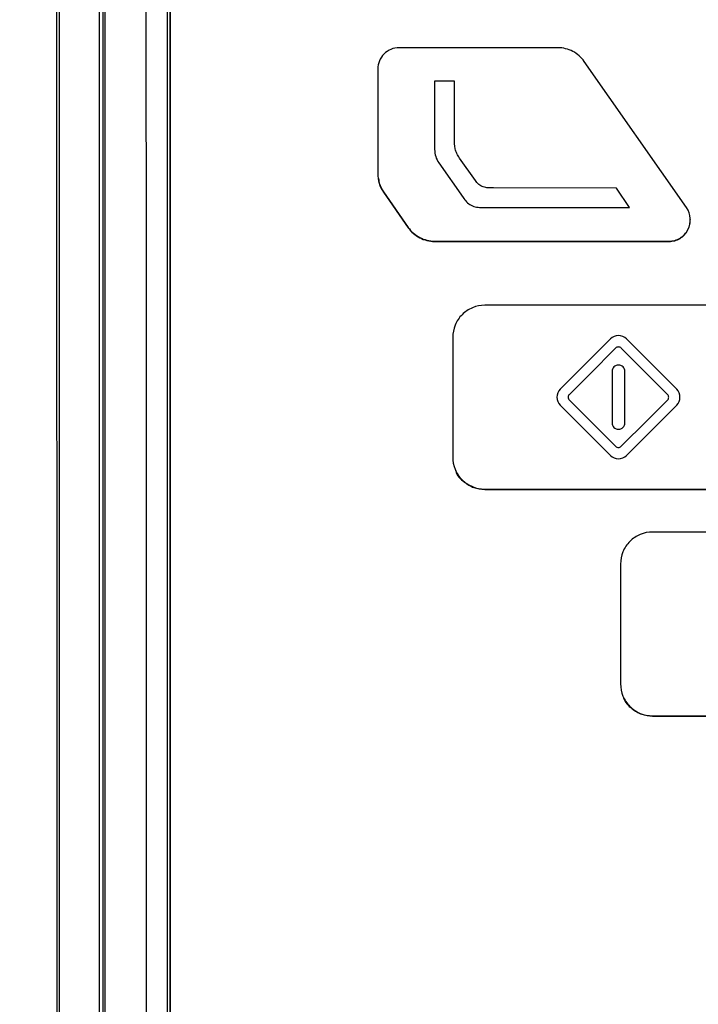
# Model space of a CAD drawing. Header units: millimetres. Extents: x 155400 to 158106, y 111257 to 114783.
# Tile 99 of 152: x 157025 to 157056, y 113130 to 113176. Entities that reach past the tile are written whole.
import ezdxf

# ---------------------------------------------------------------- set-up
doc = ezdxf.new("R2010")
doc.units = ezdxf.units.MM

msp = doc.modelspace()

# ---------------------------------------------------------------- linework, layer by layer
at = {"color": 7, "linetype": 'Continuous', "lineweight": 25}
for p, q in [((157026.375, 113223.392), (157026.375, 113112.121)), ((157028.258, 113113.548), (157028.258, 113221.023)), ((157028.415, 113220.589), (157028.424, 113113.692)), ((157031.571, 113113.661), (157031.57, 113218.901)), ((157049.721, 113175.029), (157042.288, 113175.029)), ((157041.288, 113174.03), (157041.288, 113169.145)), ((157055.738, 113167.556), (157050.95, 113174.389)), ((157044.875, 113173.458), (157043.949, 113173.46)), ((157043.949, 113173.46), (157043.949, 113170.272)), ((157044.874, 113170.778), (157044.875, 113173.458)), ((157045.858, 113168.818), (157045.119, 113169.87)), ((157044.148, 113169.642), (157045.28, 113168.024)), ((157041.305, 113168.918), (157041.305, 113168.902)), ((157052.455, 113168.466), (157046.701, 113168.469)), ((157053.078, 113167.555), (157052.455, 113168.466)), ((157041.557, 113168.287), (157042.715, 113166.627)), ((157041.557, 113168.287), (157041.557, 113168.272)), ((157041.557, 113168.272), (157042.715, 113166.611)), ((157046.181, 113167.556), (157053.078, 113167.555)), ((157042.715, 113166.627), (157042.715, 113166.611)), ((157055.919, 113166.984), (157055.919, 113167)), ((157043.945, 113165.985), (157054.919, 113165.984)), ((157043.945, 113165.985), (157043.945, 113165.969)), ((157043.945, 113165.969), (157054.919, 113165.968)), ((157054.919, 113165.984), (157054.919, 113165.968)), ((157058.812, 113162.981), (157046.296, 113162.983)), ((157044.796, 113161.483), (157044.795, 113155.886)), ((157052.183, 113161.409), (157049.827, 113159.055)), ((157055.28, 113159.055), (157052.925, 113161.409)), ((157052.253, 113159.884), (157052.253, 113157.483)), ((157052.854, 113157.483), (157052.854, 113159.884)), ((157049.827, 113158.313), (157052.182, 113155.959)), ((157052.925, 113155.959), (157055.28, 113158.313)), ((157044.824, 113155.594), (157044.824, 113155.578)), ((157046.295, 113154.386), (157058.811, 113154.385)), ((157046.295, 113154.386), (157046.295, 113154.371)), ((157046.295, 113154.371), (157058.811, 113154.37)), ((157067.563, 113152.376), (157054.15, 113152.378)), ((157052.65, 113150.879), (157052.65, 113145.281)), ((157052.678, 113144.989), (157052.678, 113144.973)), ((157054.15, 113143.782), (157067.562, 113143.78)), ((157054.15, 113143.782), (157054.15, 113143.766)), ((157054.15, 113143.766), (157067.562, 113143.765))]:
    msp.add_line(p, q, dxfattribs=at)
at = {"color": 7, "linetype": 'Continuous', "lineweight": 25, "flags": 128}
for points in [[(157052.422, 113160.98), (157051.209, 113159.768), (157050.256, 113158.816)], [(157054.851, 113158.815), (157053.638, 113160.028), (157052.685, 113160.98)], [(157050.256, 113158.552), (157051.469, 113157.34), (157052.422, 113156.387)], [(157052.685, 113156.387), (157053.898, 113157.6), (157054.851, 113158.552)]]:
    msp.add_lwpolyline(points, dxfattribs=at)
at = {"color": 7, "linetype": 'Continuous', "lineweight": 25}
for points, knots in [([(157070.812, 113045.076), (157063.025, 113045.076), (157055.34, 113045.076), (157043.698, 113045.076), (157039.799, 113045.076), (157031.913, 113045.076), (157027.928, 113045.076), (157021.841, 113045.076), (157019.281, 113045.076), (157016.686, 113045.076), (157015.905, 113045.076), (157015.646, 113045.074), (157015.101, 113045.091), (157014.817, 113045.107), (157013.926, 113045.189), (157013.28, 113045.285), (157011.893, 113045.612), (157011.152, 113045.843), (157010.031, 113046.311), (157009.658, 113046.486), (157008.928, 113046.868), (157008.573, 113047.075), (157007.892, 113047.512), (157007.568, 113047.741), (157006.96, 113048.208), (157006.676, 113048.446), (157005.884, 113049.161), (157005.438, 113049.636), (157004.865, 113050.321), (157004.69, 113050.545), (157004.366, 113050.983), (157004.22, 113051.197), (157002.957, 113053.09), (157001.906, 113054.666), (156999.875, 113057.71), (156998.893, 113059.182), (156996.957, 113062.084), (156996.003, 113063.512), (156994.095, 113066.373), (156993.14, 113067.804), (156991.198, 113070.714), (156990.211, 113072.195), (156988.929, 113074.115), (156988.681, 113074.524), (156988.218, 113075.394), (156988.003, 113075.856), (156987.617, 113076.821), (156987.447, 113077.325), (156987.165, 113078.358), (156987.053, 113078.887), (156986.891, 113079.948), (156986.842, 113080.479), (156986.812, 113081.262), (156986.812, 113081.52), (156986.812, 113082.035), (156986.812, 113083.323), (156986.812, 113088.731), (156986.812, 113102.122), (156986.812, 113130.963), (156986.812, 113155.681), (156986.812, 113238.075), (156986.812, 113303.994), (156986.812, 113369.913)], [0, 0, 0, 0, 0.0625, 0.0625, 0.09375, 0.09375, 0.125, 0.125, 0.140625, 0.144531, 0.144531, 0.146484, 0.146484, 0.148438, 0.148438, 0.152344, 0.152344, 0.15625, 0.15625, 0.158203, 0.158203, 0.160156, 0.160156, 0.162109, 0.162109, 0.164063, 0.164063, 0.167969, 0.167969, 0.169922, 0.169922, 0.171875, 0.171875, 0.1875, 0.1875, 0.203125, 0.203125, 0.21875, 0.21875, 0.234375, 0.234375, 0.25, 0.25, 0.253906, 0.253906, 0.257813, 0.257813, 0.261719, 0.261719, 0.265625, 0.265625, 0.269531, 0.269531, 0.271484, 0.271484, 0.273438, 0.28125, 0.3125, 0.375, 0.5, 0.5, 1, 1, 1, 1]), ([(157070.812, 113048.795), (157069.179, 113048.795), (157065.919, 113048.795), (157061.037, 113048.794), (157056.169, 113048.793), (157051.304, 113048.791), (157046.008, 113048.789), (157040.299, 113048.786), (157034.191, 113048.783), (157028.119, 113048.778), (157023.573, 113048.774), (157020.54, 113048.772), (157019.016, 113048.77), (157017.494, 113048.768), (157016.393, 113048.769), (157015.628, 113048.766), (157015.071, 113048.783), (157014.141, 113048.875), (157012.854, 113049.146), (157011.455, 113049.661), (157010.099, 113050.4), (157008.899, 113051.294), (157008.053, 113052.142), (157007.517, 113052.794), (157007.18, 113053.248), (157006.834, 113053.775), (157006.453, 113054.343), (157005.925, 113055.135), (157005.147, 113056.302), (157004.007, 113058.01), (157002.005, 113061.012), (156999.241, 113065.154), (156996.676, 113068.999), (156994.961, 113071.569), (156994.106, 113072.851), (156993.253, 113074.129), (156992.589, 113075.126), (156992.133, 113075.806), (156991.894, 113076.171), (156991.696, 113076.502), (156991.516, 113076.83), (156991.351, 113077.159), (156991.201, 113077.485), (156991.066, 113077.807), (156990.806, 113078.486), (156990.495, 113079.577), (156990.336, 113080.763), (156990.309, 113081.656), (156990.313, 113082.17), (156990.312, 113082.65), (156990.312, 113083.421), (156990.312, 113084.91), (156990.312, 113088.261), (156990.312, 113095.127), (156990.312, 113105.141), (156990.312, 113117.157), (156990.312, 113133.179), (156990.312, 113153.204), (156990.312, 113174.147), (156990.312, 113192.004), (156990.312, 113206.777), (156990.312, 113221.551), (156990.312, 113236.326), (156990.312, 113251.103), (156990.312, 113265.881), (156990.312, 113280.659), (156990.312, 113295.439), (156990.312, 113310.219), (156990.312, 113325.001), (156990.312, 113339.784), (156990.312, 113354.567), (156990.312, 113364.423), (156990.312, 113369.351)], [0, 0, 0, 0, 0.012688, 0.025317, 0.037911, 0.050497, 0.063101, 0.07904, 0.094839, 0.110545, 0.126202, 0.130156, 0.134103, 0.138043, 0.141978, 0.142652, 0.143991, 0.1463, 0.149907, 0.154174, 0.157833, 0.161868, 0.165756, 0.167102, 0.16842, 0.170149, 0.171992, 0.173734, 0.177543, 0.182892, 0.189679, 0.20557, 0.221569, 0.225582, 0.22957, 0.233543, 0.237513, 0.238873, 0.23991, 0.240897, 0.241868, 0.242819, 0.24375, 0.244656, 0.245533, 0.249397, 0.253436, 0.254787, 0.256337, 0.257425, 0.258514, 0.262323, 0.268989, 0.284542, 0.31565, 0.346761, 0.377864, 0.44009, 0.502293, 0.540543, 0.578798, 0.617059, 0.655325, 0.693597, 0.731874, 0.770158, 0.808448, 0.846745, 0.885048, 0.923358, 0.961675, 1, 1, 1, 1]), ([(156972.812, 113367.855), (156972.812, 113350.425), (156972.812, 113332.83), (156972.812, 113297.412), (156972.812, 113279.587), (156972.812, 113225.94), (156972.812, 113189.946), (156972.812, 113136.345), (156972.812, 113118.543), (156972.812, 113096.442), (156972.812, 113089.823), (156972.812, 113082.123), (156972.812, 113078.691), (156972.812, 113077.456), (156972.812, 113077.181), (156972.812, 113077.041), (156972.817, 113076.654), (156972.829, 113076.431), (156972.862, 113076.018), (156972.883, 113075.825), (156972.931, 113075.456), (156972.958, 113075.28), (156973.05, 113074.771), (156973.123, 113074.456), (156973.29, 113073.844), (156973.384, 113073.548), (156973.598, 113072.962), (156973.718, 113072.672), (156973.992, 113072.084), (156974.145, 113071.786), (156974.419, 113071.315), (156974.518, 113071.153), (156974.684, 113070.899), (156974.743, 113070.812), (156974.859, 113070.639), (156975.148, 113070.206), (156975.902, 113069.077), (156976.604, 113068.026), (156978.955, 113064.504), (156980.873, 113061.632), (156984.735, 113055.848), (156986.677, 113052.939), (156990.531, 113047.168), (156992.44, 113044.308), (156995.244, 113040.11), (156996.284, 113038.552), (156997.309, 113037.018), (156997.536, 113036.677), (156997.649, 113036.511), (156997.989, 113036.046), (156998.215, 113035.771), (156998.901, 113035.002), (156999.368, 113034.57), (157000.342, 113033.801), (157000.848, 113033.464), (157001.928, 113032.868), (157002.499, 113032.609), (157003.449, 113032.28), (157003.781, 113032.18), (157004.495, 113032.005), (157004.875, 113031.93), (157005.517, 113031.843), (157005.743, 113031.819), (157006.231, 113031.782), (157006.496, 113031.771), (157007.403, 113031.77), (157008.013, 113031.771), (157018.379, 113031.771), (157028.547, 113031.771), (157049.417, 113031.771), (157060.114, 113031.771), (157070.812, 113031.771)], [0, 0, 0, 0, 0.125, 0.125, 0.25, 0.25, 0.5, 0.5, 0.625, 0.625, 0.65625, 0.671875, 0.679688, 0.680664, 0.680664, 0.681641, 0.681641, 0.683594, 0.683594, 0.685547, 0.685547, 0.6875, 0.6875, 0.691406, 0.691406, 0.695313, 0.695313, 0.699219, 0.699219, 0.703125, 0.703125, 0.705078, 0.705078, 0.706055, 0.706055, 0.707031, 0.710938, 0.71875, 0.71875, 0.75, 0.75, 0.78125, 0.78125, 0.8125, 0.8125, 0.828125, 0.830078, 0.830078, 0.832031, 0.832031, 0.835938, 0.835938, 0.84375, 0.84375, 0.851563, 0.851563, 0.859375, 0.859375, 0.863281, 0.863281, 0.867188, 0.867188, 0.869141, 0.869141, 0.871094, 0.871094, 0.875, 0.875, 0.9375, 0.9375, 1, 1, 1, 1]), ([(157026.302, 113112.1), (157026.3, 113114.755), (157026.297, 113120.064), (157026.291, 113128.028), (157026.286, 113135.991), (157026.282, 113143.952), (157026.278, 113151.912), (157026.274, 113159.871), (157026.271, 113167.828), (157026.268, 113175.785), (157026.265, 113183.741), (157026.263, 113191.696), (157026.261, 113199.65), (157026.259, 113207.604), (157026.258, 113215.557), (157026.258, 113220.859), (157026.258, 113223.509)], [0, 0, 0, 0, 0.071485, 0.142957, 0.214419, 0.285871, 0.357313, 0.428746, 0.500172, 0.571591, 0.643003, 0.71441, 0.785812, 0.857211, 0.928607, 1, 1, 1, 1]), ([(157028.539, 113113.354), (157028.539, 113114.47), (157028.539, 113115.587), (157028.538, 113117.819), (157028.538, 113118.936), (157028.538, 113122.285), (157028.538, 113124.518), (157028.537, 113131.216), (157028.537, 113135.681), (157028.536, 113149.078), (157028.535, 113158.009), (157028.533, 113184.802), (157028.531, 113202.664), (157028.53, 113220.526)], [0, 0, 0, 0, 0.03125, 0.03125, 0.0625, 0.0625, 0.125, 0.125, 0.25, 0.25, 0.5, 0.5, 1, 1, 1, 1]), ([(157030.393, 113220.52), (157030.406, 113211.153), (157030.431, 113193.329), (157030.445, 113166.595), (157030.442, 113145.663), (157030.45, 113130.513), (157030.461, 113122.939), (157030.478, 113118.261), (157030.496, 113115.587), (157030.507, 113114.251), (157030.512, 113113.582)], [0, 0, 0, 0, 0.262789, 0.4999996, 0.7499995, 0.8499994, 0.9249993, 0.9624994, 0.9812255, 1, 1, 1, 1]), ([(157031.42, 113219.62), (157031.421, 113210.546), (157031.423, 113192.911), (157031.425, 113170.868), (157031.427, 113153.489), (157031.428, 113141.476), (157031.43, 113131.336), (157031.43, 113123.731), (157031.431, 113118.11), (157031.431, 113115.024), (157031.432, 113113.811)], [0, 0, 0, 0, 0.2572637, 0.5000023, 0.6250037, 0.750005, 0.8406302, 0.9125043, 0.9656276, 1, 1, 1, 1]), ([(157031.57, 113218.846), (157031.57, 113201.306), (157031.57, 113183.766), (157031.57, 113157.456), (157031.57, 113148.686), (157031.57, 113135.531), (157031.571, 113131.146), (157031.571, 113124.569), (157031.571, 113122.376), (157031.571, 113119.087), (157031.571, 113117.991), (157031.571, 113115.798), (157031.571, 113114.702), (157031.571, 113113.606)], [0, 0, 0, 0, 0.5, 0.5, 0.75, 0.75, 0.875, 0.875, 0.9375, 0.9375, 0.96875, 0.96875, 1, 1, 1, 1]), ([(157042.288, 113175.029), (157042.156, 113175.029), (157042.027, 113175.004), (157041.785, 113174.903), (157041.674, 113174.829), (157041.397, 113174.553), (157041.288, 113174.294), (157041.288, 113174.03)], [0, 0, 0, 0, 0.25, 0.25, 0.5, 0.5, 1, 1, 1, 1]), ([(157050.95, 113174.389), (157050.88, 113174.489), (157050.801, 113174.577), (157050.621, 113174.735), (157050.52, 113174.804), (157050.203, 113174.969), (157049.963, 113175.029), (157049.721, 113175.029)], [0, 0, 0, 0, 0.25, 0.25, 0.5, 0.5, 1, 1, 1, 1]), ([(157045.119, 113169.87), (157045.073, 113169.936), (157045.03, 113170.004), (157044.959, 113170.148), (157044.932, 113170.223), (157044.876, 113170.455), (157044.874, 113170.618), (157044.874, 113170.778)], [0, 0, 0, 0, 0.25, 0.25, 0.5, 0.5, 1, 1, 1, 1]), ([(157043.949, 113170.272), (157043.949, 113170.159), (157043.966, 113170.048), (157044.033, 113169.833), (157044.083, 113169.734), (157044.148, 113169.642)], [0, 0, 0, 0, 0.5, 0.5, 1, 1, 1, 1]), ([(157041.288, 113169.145), (157041.288, 113168.991), (157041.311, 113168.842), (157041.402, 113168.551), (157041.469, 113168.413), (157041.557, 113168.287)], [0, 0, 0, 0, 0.5, 0.5, 1, 1, 1, 1]), ([(157041.326, 113168.906), (157041.336, 113168.812), (157041.361, 113168.583), (157041.485, 113168.387), (157041.557, 113168.272)], [0, 0, 0, 0, 0.411839, 1, 1, 1, 1]), ([(157046.701, 113168.469), (157046.62, 113168.469), (157046.54, 113168.47), (157046.38, 113168.482), (157046.301, 113168.493), (157046.149, 113168.541), (157046.077, 113168.582), (157045.956, 113168.687), (157045.904, 113168.751), (157045.858, 113168.818)], [0, 0, 0, 0, 0.25, 0.25, 0.5, 0.5, 0.75, 0.75, 1, 1, 1, 1]), ([(157045.28, 113168.024), (157045.332, 113167.951), (157045.386, 113167.881), (157045.509, 113167.755), (157045.582, 113167.699), (157045.739, 113167.618), (157045.826, 113167.591), (157046.002, 113167.561), (157046.091, 113167.556), (157046.181, 113167.556)], [0, 0, 0, 0, 0.25, 0.25, 0.5, 0.5, 0.75, 0.75, 1, 1, 1, 1]), ([(157054.919, 113165.984), (157055.01, 113165.984), (157055.1, 113165.996), (157055.275, 113166.045), (157055.36, 113166.081), (157055.592, 113166.222), (157055.722, 113166.361), (157055.89, 113166.683), (157055.928, 113166.866), (157055.905, 113167.229), (157055.843, 113167.406), (157055.738, 113167.556)], [0, 0, 0, 0, 0.125, 0.125, 0.25, 0.25, 0.5, 0.5, 0.75, 0.75, 1, 1, 1, 1]), ([(157042.715, 113166.627), (157042.784, 113166.527), (157042.864, 113166.438), (157043.044, 113166.28), (157043.145, 113166.21), (157043.357, 113166.1), (157043.471, 113166.057), (157043.705, 113165.999), (157043.824, 113165.985), (157043.945, 113165.985)], [0, 0, 0, 0, 0.25, 0.25, 0.5, 0.5, 0.75, 0.75, 1, 1, 1, 1]), ([(157042.715, 113166.611), (157042.784, 113166.512), (157042.864, 113166.423), (157043.044, 113166.264), (157043.145, 113166.195), (157043.357, 113166.084), (157043.471, 113166.041), (157043.705, 113165.984), (157043.824, 113165.969), (157043.945, 113165.969)], [0, 0, 0, 0, 0.25, 0.25, 0.5, 0.5, 0.75, 0.75, 1, 1, 1, 1]), ([(157054.919, 113165.968), (157055.009, 113165.975), (157055.191, 113165.99), (157055.444, 113166.103), (157055.657, 113166.276), (157055.815, 113166.5), (157055.908, 113166.744), (157055.912, 113166.91), (157055.913, 113166.985)], [0, 0, 0, 0, 0.1715224, 0.3433367, 0.5150594, 0.6870252, 0.8583799, 1, 1, 1, 1]), ([(157046.296, 113162.983), (157046.098, 113162.983), (157045.903, 113162.944), (157045.631, 113162.831), (157045.545, 113162.785), (157045.382, 113162.676), (157045.305, 113162.613), (157045.097, 113162.406), (157044.985, 113162.239), (157044.836, 113161.878), (157044.796, 113161.681), (157044.796, 113161.483)], [0, 0, 0, 0, 0.25, 0.25, 0.375, 0.375, 0.5, 0.5, 0.75, 0.75, 1, 1, 1, 1]), ([(157052.925, 113161.409), (157052.827, 113161.507), (157052.691, 113161.562), (157052.417, 113161.563), (157052.281, 113161.507), (157052.183, 113161.409)], [0, 0, 0, 0, 0.5, 0.5, 1, 1, 1, 1]), ([(157052.685, 113160.98), (157052.667, 113160.997), (157052.648, 113161.011), (157052.603, 113161.03), (157052.579, 113161.035), (157052.53, 113161.035), (157052.505, 113161.03), (157052.46, 113161.012), (157052.441, 113160.997), (157052.422, 113160.98)], [0, 0, 0, 0, 0.25, 0.25, 0.5, 0.5, 0.75, 0.75, 1, 1, 1, 1]), ([(157052.854, 113159.884), (157052.853, 113159.924), (157052.846, 113159.963), (157052.816, 113160.036), (157052.794, 113160.069), (157052.711, 113160.152), (157052.632, 113160.184), (157052.476, 113160.185), (157052.398, 113160.153), (157052.314, 113160.069), (157052.292, 113160.036), (157052.261, 113159.963), (157052.255, 113159.924), (157052.253, 113159.884)], [0, 0, 0, 0, 0.125, 0.125, 0.25, 0.25, 0.5, 0.5, 0.75, 0.75, 0.875, 0.875, 1, 1, 1, 1]), ([(157049.827, 113159.055), (157049.729, 113158.957), (157049.674, 113158.821), (157049.673, 113158.547), (157049.729, 113158.411), (157049.827, 113158.313)], [0, 0, 0, 0, 0.5, 0.5, 1, 1, 1, 1]), ([(157050.256, 113158.816), (157050.24, 113158.798), (157050.225, 113158.778), (157050.207, 113158.733), (157050.202, 113158.709), (157050.202, 113158.66), (157050.207, 113158.636), (157050.225, 113158.59), (157050.239, 113158.571), (157050.256, 113158.552)], [0, 0, 0, 0, 0.25, 0.25, 0.5, 0.5, 0.75, 0.75, 1, 1, 1, 1]), ([(157054.851, 113158.552), (157054.867, 113158.57), (157054.882, 113158.589), (157054.901, 113158.635), (157054.905, 113158.659), (157054.905, 113158.708), (157054.901, 113158.732), (157054.882, 113158.777), (157054.868, 113158.797), (157054.851, 113158.815)], [0, 0, 0, 0, 0.25, 0.25, 0.5, 0.5, 0.75, 0.75, 1, 1, 1, 1]), ([(157055.28, 113158.313), (157055.378, 113158.411), (157055.433, 113158.547), (157055.434, 113158.82), (157055.378, 113158.957), (157055.28, 113159.055)], [0, 0, 0, 0, 0.5, 0.5, 1, 1, 1, 1]), ([(157052.253, 113157.483), (157052.253, 113157.404), (157052.286, 113157.326), (157052.397, 113157.216), (157052.475, 113157.183), (157052.632, 113157.183), (157052.71, 113157.215), (157052.822, 113157.327), (157052.854, 113157.404), (157052.854, 113157.483)], [0, 0, 0, 0, 0.25, 0.25, 0.5, 0.5, 0.75, 0.75, 1, 1, 1, 1]), ([(157052.422, 113156.387), (157052.44, 113156.371), (157052.459, 113156.356), (157052.505, 113156.338), (157052.528, 113156.333), (157052.577, 113156.333), (157052.602, 113156.338), (157052.647, 113156.356), (157052.667, 113156.371), (157052.685, 113156.387)], [0, 0, 0, 0, 0.25, 0.25, 0.5, 0.5, 0.75, 0.75, 1, 1, 1, 1]), ([(157044.795, 113155.886), (157044.795, 113155.688), (157044.834, 113155.493), (157044.947, 113155.221), (157044.993, 113155.135), (157045.102, 113154.972), (157045.165, 113154.895), (157045.372, 113154.688), (157045.539, 113154.576), (157045.9, 113154.426), (157046.097, 113154.386), (157046.295, 113154.386)], [0, 0, 0, 0, 0.25, 0.25, 0.375, 0.375, 0.5, 0.5, 0.75, 0.75, 1, 1, 1, 1]), ([(157052.182, 113155.959), (157052.28, 113155.861), (157052.416, 113155.805), (157052.69, 113155.805), (157052.826, 113155.861), (157052.925, 113155.959)], [0, 0, 0, 0, 0.5, 0.5, 1, 1, 1, 1]), ([(157044.932, 113155.259), (157044.934, 113155.25), (157044.981, 113155.028), (157045.294, 113154.723), (157045.772, 113154.422), (157046.12, 113154.388), (157046.295, 113154.371)], [0, 0, 0, 0, 0.0161939, 0.3975758, 0.6980281, 1, 1, 1, 1]), ([(157054.15, 113152.378), (157053.952, 113152.378), (157053.758, 113152.339), (157053.486, 113152.226), (157053.399, 113152.18), (157053.236, 113152.071), (157053.159, 113152.008), (157052.952, 113151.801), (157052.84, 113151.634), (157052.69, 113151.273), (157052.65, 113151.077), (157052.65, 113150.879)], [0, 0, 0, 0, 0.25, 0.25, 0.375, 0.375, 0.5, 0.5, 0.75, 0.75, 1, 1, 1, 1]), ([(157052.65, 113145.281), (157052.65, 113145.083), (157052.689, 113144.889), (157052.801, 113144.617), (157052.847, 113144.53), (157052.956, 113144.368), (157053.019, 113144.29), (157053.227, 113144.083), (157053.394, 113143.971), (157053.754, 113143.821), (157053.951, 113143.782), (157054.15, 113143.782)], [0, 0, 0, 0, 0.25, 0.25, 0.375, 0.375, 0.5, 0.5, 0.75, 0.75, 1, 1, 1, 1]), ([(157052.786, 113144.654), (157052.788, 113144.645), (157052.836, 113144.423), (157053.148, 113144.118), (157053.627, 113143.818), (157053.975, 113143.783), (157054.15, 113143.766)], [0, 0, 0, 0, 0.016161, 0.397514, 0.697986, 1, 1, 1, 1])]:
    msp.add_open_spline(points, degree=3, knots=knots, dxfattribs=at)

doc.saveas('drawing.dxf')
